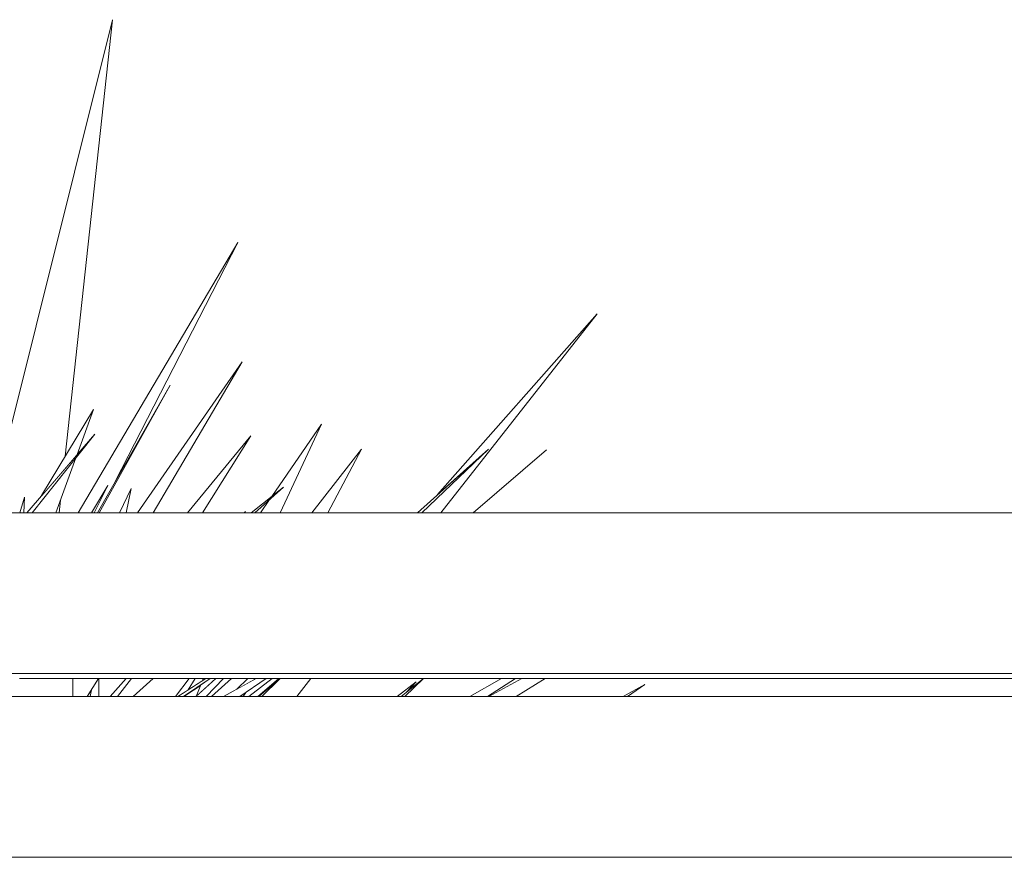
# Model space of a CAD drawing. Header units: millimetres. Extents: x 0 to 650, y -1 to 707.
# Tile 245 of 256: x 490 to 495.54, y 447.87 to 452.58. Entities that reach past the tile are written whole.
import ezdxf
from ezdxf.xclip import XClip

# ---------------------------------------------------------------- set-up
doc = ezdxf.new("R2010")
doc.units = ezdxf.units.MM
doc.header["$MEASUREMENT"] = 0
doc.header["$XCLIPFRAME"] = 0
doc.linetypes.add('Wipeout_Contour', pattern=[1000, 0, -1000])
doc.layers.add('Interior - Mobiliário .ARQ', color=7, linetype='Continuous')

# ---------------------------------------------------------------- blocks, each defined once
blk = doc.blocks.new('Desenho_5_5', base_point=(26.0927, 442.8059))
at = {"color": 254, "linetype": 'Wipeout_Contour', "lineweight": 0, "ltscale": 2658.389786}
blk.add_wipeout([(490.0008, 448.8729), (490.0008, 448.7724), (490.3009, 448.7724), (490.3009, 448.8729)], dxfattribs=at).dxf.layer = 'Interior - Mobiliário .ARQ'
at = {"color": 254, "linetype": 'Wipeout_Contour', "lineweight": 0, "ltscale": 2659.857263}
blk.add_wipeout([(490.4463, 448.7724), (490.5096, 448.7724), (490.6005, 448.8729), (490.4463, 448.8729)], dxfattribs=at).dxf.layer = 'Interior - Mobiliário .ARQ'
at = {"color": 254, "linetype": 'Wipeout_Contour', "lineweight": 0, "ltscale": 2678.681166}
blk.add_wipeout([(489.5989, 448.9015), (489.5989, 448.8729), (504.2546, 448.8729), (504.2609, 448.9015)], dxfattribs=at).dxf.layer = 'Interior - Mobiliário .ARQ'
at = {"color": 254, "linetype": 'Wipeout_Contour', "lineweight": 0, "ltscale": 3350.889503}
blk.add_wipeout([(489.5989, 448.7724), (489.5989, 447.8682), (504.0634, 447.8682), (504.0798, 448.0686), (504.2328, 448.7724)], dxfattribs=at).dxf.layer = 'Interior - Mobiliário .ARQ'
at = {"layer": 'Interior - Mobiliário .ARQ', "color": 7, "linetype": 'Continuous', "lineweight": 0}
blk.add_line((504.0634, 447.8682), (489.5989, 447.8682), dxfattribs=at)
at = {"color": 254, "linetype": 'Wipeout_Contour', "lineweight": 0, "ltscale": 3354.728909}
blk.add_wipeout([(489.5989, 448.9015), (504.2609, 448.9015), (504.2929, 449.049), (504.4335, 449.8059), (489.5989, 449.8059)], dxfattribs=at).dxf.layer = 'Interior - Mobiliário .ARQ'
at = {"color": 254, "linetype": 'Wipeout_Contour', "lineweight": 0, "ltscale": 2659.969074}
blk.add_wipeout([(490.5511, 448.7724), (490.6395, 448.7724), (490.7523, 448.8729), (490.6293, 448.8729)], dxfattribs=at).dxf.layer = 'Interior - Mobiliário .ARQ'
at = {"color": 254, "linetype": 'Wipeout_Contour', "lineweight": 0, "ltscale": 2661.553918}
blk.add_wipeout([(491.0197, 448.8371), (490.9938, 448.7733), (491.1049, 448.8729), (491.0731, 448.8729)], dxfattribs=at).dxf.layer = 'Interior - Mobiliário .ARQ'
at = {"color": 254, "linetype": 'Wipeout_Contour', "lineweight": 0, "ltscale": 1996.504648}
blk.add_wipeout([(491.2847, 448.8729), (491.2223, 448.8134), (491.3198, 448.8668)], dxfattribs=at).dxf.layer = 'Interior - Mobiliário .ARQ'
at = {"color": 254, "linetype": 'Wipeout_Contour', "lineweight": 0, "ltscale": 2662.32611}
blk.add_wipeout([(491.4667, 448.8729), (491.363, 448.7724), (491.5593, 448.7724), (491.6382, 448.8729)], dxfattribs=at).dxf.layer = 'Interior - Mobiliário .ARQ'
at = {"color": 254, "linetype": 'Wipeout_Contour', "lineweight": 0, "ltscale": 2666.173829}
blk.add_wipeout([(492.6399, 448.7724), (492.794, 448.7724), (492.9568, 448.8729), (492.8256, 448.8729)], dxfattribs=at).dxf.layer = 'Interior - Mobiliário .ARQ'
at = {"color": 254, "linetype": 'Wipeout_Contour', "lineweight": 0, "ltscale": 2664.037296}
blk.add_wipeout([(492.1247, 448.7724), (492.1477, 448.7724), (492.1766, 448.7967), (492.2321, 448.8554)], dxfattribs=at).dxf.layer = 'Interior - Mobiliário .ARQ'
at = {"color": 254, "linetype": 'Wipeout_Contour', "lineweight": 0, "ltscale": 2000.924668}
blk.add_wipeout([(493.5184, 448.8402), (493.3956, 448.7724), (493.4196, 448.7724)], dxfattribs=at).dxf.layer = 'Interior - Mobiliário .ARQ'
at = {"color": 254, "linetype": 'Wipeout_Contour', "lineweight": 0, "ltscale": 1993.779485}
blk.add_wipeout([(490.4043, 448.8095), (490.381, 448.7724), (490.397, 448.7724)], dxfattribs=at).dxf.layer = 'Interior - Mobiliário .ARQ'
at = {"layer": 'Interior - Mobiliário .ARQ', "color": 7, "linetype": 'Continuous', "lineweight": 0}
for p, q in [((504.2609, 448.9015), (489.5989, 448.9015)), ((491.5593, 448.7724), (491.6382, 448.8729)), ((493.5184, 448.8402), (493.3956, 448.7724)), ((493.4196, 448.7724), (493.5184, 448.8402))]:
    blk.add_line(p, q, dxfattribs=at)
at = {"color": 254, "linetype": 'Wipeout_Contour', "lineweight": 0, "ltscale": 3336.257246}
blk.add_wipeout([(492.6379, 450.1631), (492.2633, 449.8059), (492.3708, 449.8059), (493.2487, 450.9239), (492.3522, 449.908)], dxfattribs=at).dxf.layer = 'Interior - Mobiliário .ARQ'
at = {"color": 254, "linetype": 'Wipeout_Contour', "lineweight": 0, "ltscale": 1997.914802}
blk.add_wipeout([(490.6648, 449.8059), (490.7515, 449.8059), (491.2523, 450.6547)], dxfattribs=at).dxf.layer = 'Interior - Mobiliário .ARQ'
at = {"color": 254, "linetype": 'Wipeout_Contour', "lineweight": 0, "ltscale": 1999.398494}
blk.add_wipeout([(491.6441, 449.8059), (491.734, 449.8059), (491.9245, 450.1636)], dxfattribs=at).dxf.layer = 'Interior - Mobiliário .ARQ'
at = {"color": 254, "linetype": 'Wipeout_Contour', "lineweight": 0, "ltscale": 1996.465599}
blk.add_wipeout([(490.563, 449.8059), (490.6006, 449.8059), (490.6275, 449.9425)], dxfattribs=at).dxf.layer = 'Interior - Mobiliário .ARQ'
at = {"color": 254, "linetype": 'Wipeout_Contour', "lineweight": 0, "ltscale": 1994.935951}
blk.add_wipeout([(490.0284, 449.8939), (490.0016, 449.8059), (490.0251, 449.8059)], dxfattribs=at).dxf.layer = 'Interior - Mobiliário .ARQ'
at = {"color": 254, "linetype": 'Wipeout_Contour', "lineweight": 0, "ltscale": 1995.498461}
blk.add_wipeout([(490.205, 449.8059), (490.223, 449.8059), (490.2306, 449.8764)], dxfattribs=at).dxf.layer = 'Interior - Mobiliário .ARQ'
at = {"color": 254, "linetype": 'Wipeout_Contour', "lineweight": 0, "ltscale": 2659.322129}
blk.add_wipeout([(490.3009, 448.8729), (490.3009, 448.7724), (490.381, 448.7724), (490.4441, 448.8729)], dxfattribs=at).dxf.layer = 'Interior - Mobiliário .ARQ'
at = {"color": 254, "linetype": 'Wipeout_Contour', "lineweight": 0, "ltscale": 2661.32944}
blk.add_wipeout([(491.0506, 448.7724), (491.0806, 448.7724), (491.1932, 448.8729), (491.1467, 448.8729)], dxfattribs=at).dxf.layer = 'Interior - Mobiliário .ARQ'
at = {"color": 254, "linetype": 'Wipeout_Contour', "lineweight": 0, "ltscale": 2664.403701}
blk.add_wipeout([(492.2672, 448.8729), (492.1477, 448.7724), (492.1671, 448.7724), (492.2732, 448.8729)], dxfattribs=at).dxf.layer = 'Interior - Mobiliário .ARQ'
at = {"color": 254, "linetype": 'Wipeout_Contour', "lineweight": 0, "ltscale": 2665.75855}
blk.add_wipeout([(492.7112, 448.8729), (492.5323, 448.7724), (492.6319, 448.7724), (492.7896, 448.8729)], dxfattribs=at).dxf.layer = 'Interior - Mobiliário .ARQ'
at = {"color": 254, "linetype": 'Wipeout_Contour', "lineweight": 0, "ltscale": 1995.127308}
blk.add_wipeout([(490.9289, 448.7764), (490.9928, 448.7724), (491.0197, 448.8371)], dxfattribs=at).dxf.layer = 'Interior - Mobiliário .ARQ'
at = {"color": 254, "linetype": 'Wipeout_Contour', "lineweight": 0, "ltscale": 1995.773385}
blk.add_wipeout([(491.2735, 448.7955), (491.2393, 448.7724), (491.2585, 448.7724)], dxfattribs=at).dxf.layer = 'Interior - Mobiliário .ARQ'
at = {"layer": 'Interior - Mobiliário .ARQ', "color": 7, "linetype": 'Continuous', "lineweight": 0}
for p, q in [((491.734, 449.8059), (491.9245, 450.1636)), ((490.3009, 448.8729), (490.0008, 448.8729)), ((490.3009, 448.7724), (490.3009, 448.8729)), ((490.381, 448.7724), (490.4441, 448.8729)), ((490.4463, 448.7724), (490.4463, 448.8729)), ((492.2732, 448.8729), (492.1477, 448.7724)), ((492.1671, 448.7724), (492.2732, 448.8729)), ((492.7112, 448.8729), (492.5323, 448.7724)), ((492.6319, 448.7724), (492.7896, 448.8729)), ((492.8256, 448.8729), (492.6399, 448.7724)), ((492.794, 448.7724), (492.9568, 448.8729)), ((492.2321, 448.8554), (492.1247, 448.7724)), ((492.1766, 448.7967), (492.2321, 448.8554)), ((490.4043, 448.8095), (490.397, 448.7724))]:
    blk.add_line(p, q, dxfattribs=at)
at = {"color": 254, "linetype": 'Wipeout_Contour', "lineweight": 0, "ltscale": 7983.23984}
blk.add_wipeout([(489.8519, 449.891), (489.8542, 449.8059), (489.8691, 449.8059), (489.9315, 449.8789), (489.8798, 449.8059), (490.0016, 449.8059), (490.0284, 449.8939), (490.0251, 449.8059), (490.0407, 449.8059), (490.1245, 449.9028), (490.2573, 450.1232), (490.5226, 452.5781)], dxfattribs=at).dxf.layer = 'Interior - Mobiliário .ARQ'
at = {"color": 254, "linetype": 'Wipeout_Contour', "lineweight": 0, "ltscale": 3997.744417}
blk.add_wipeout([(491.3554, 449.8059), (491.4669, 449.8059), (491.6994, 450.3035), (491.419, 449.8979), (491.4846, 449.9497), (491.4071, 449.8806)], dxfattribs=at).dxf.layer = 'Interior - Mobiliário .ARQ'
at = {"color": 254, "linetype": 'Wipeout_Contour', "lineweight": 0, "ltscale": 2000.943887}
blk.add_wipeout([(492.2379, 449.8059), (492.2633, 449.8059), (492.6379, 450.1631)], dxfattribs=at).dxf.layer = 'Interior - Mobiliário .ARQ'
at = {"color": 254, "linetype": 'Wipeout_Contour', "lineweight": 0, "ltscale": 2661.233546}
blk.add_wipeout([(490.9886, 448.8729), (490.9497, 448.81), (491.0294, 448.8611), (491.0341, 448.8729)], dxfattribs=at).dxf.layer = 'Interior - Mobiliário .ARQ'
at = {"color": 254, "linetype": 'Wipeout_Contour', "lineweight": 0, "ltscale": 2661.605148}
blk.add_wipeout([(491.1474, 448.7724), (491.2393, 448.7724), (491.3879, 448.8729), (491.3309, 448.8729)], dxfattribs=at).dxf.layer = 'Interior - Mobiliário .ARQ'
at = {"layer": 'Interior - Mobiliário .ARQ', "color": 7, "linetype": 'Continuous', "lineweight": 0}
for p, q in [((493.2487, 450.9239), (492.3522, 449.908)), ((492.3708, 449.8059), (493.2487, 450.9239)), ((491.9245, 450.1636), (491.6441, 449.8059)), ((492.6379, 450.1631), (492.2379, 449.8059)), ((492.2633, 449.8059), (492.6379, 450.1631)), ((492.5511, 449.8059), (492.9643, 450.1588)), ((492.9643, 450.1588), (492.5527, 449.8059))]:
    blk.add_line(p, q, dxfattribs=at)
at = {"color": 254, "linetype": 'Wipeout_Contour', "lineweight": 0, "ltscale": 1996.118258}
blk.add_wipeout([(490.0407, 449.8059), (490.0705, 449.8059), (490.4233, 450.248)], dxfattribs=at).dxf.layer = 'Interior - Mobiliário .ARQ'
at = {"color": 254, "linetype": 'Wipeout_Contour', "lineweight": 0, "ltscale": 1998.527429}
blk.add_wipeout([(491.3026, 449.8059), (491.3233, 449.8059), (491.4846, 449.9497)], dxfattribs=at).dxf.layer = 'Interior - Mobiliário .ARQ'
at = {"color": 254, "linetype": 'Wipeout_Contour', "lineweight": 0, "ltscale": 3325.805151}
blk.add_wipeout([(490.8772, 448.7724), (490.891, 448.7724), (490.9497, 448.81), (490.9886, 448.8729), (490.9536, 448.8729)], dxfattribs=at).dxf.layer = 'Interior - Mobiliário .ARQ'
at = {"color": 254, "linetype": 'Wipeout_Contour', "lineweight": 0, "ltscale": 1996.64296}
blk.add_wipeout([(491.4585, 448.8729), (491.3408, 448.7724), (491.4645, 448.8729)], dxfattribs=at).dxf.layer = 'Interior - Mobiliário .ARQ'
at = {"layer": 'Interior - Mobiliário .ARQ', "color": 7, "linetype": 'Continuous', "lineweight": 0}
for p, q in [((491.6994, 450.3035), (491.419, 449.8979)), ((491.4669, 449.8059), (491.6994, 450.3035)), ((490.0016, 449.8059), (490.0284, 449.8939)), ((490.0284, 449.8939), (490.0251, 449.8059)), ((491.4071, 449.8806), (491.3554, 449.8059))]:
    blk.add_line(p, q, dxfattribs=at)
at = {"color": 254, "linetype": 'Wipeout_Contour', "lineweight": 0, "ltscale": 1998.014608}
blk.add_wipeout([(491.3006, 450.2382), (490.9451, 449.8059), (491.0294, 449.8059)], dxfattribs=at).dxf.layer = 'Interior - Mobiliário .ARQ'
at = {"color": 254, "linetype": 'Wipeout_Contour', "lineweight": 0, "ltscale": 1995.726971}
blk.add_wipeout([(490.3173, 450.1151), (490.0705, 449.8059), (490.205, 449.8059)], dxfattribs=at).dxf.layer = 'Interior - Mobiliário .ARQ'
at = {"color": 254, "linetype": 'Wipeout_Contour', "lineweight": 0, "ltscale": 1996.438328}
blk.add_wipeout([(490.4965, 449.9582), (490.4044, 449.8059), (490.4195, 449.8059)], dxfattribs=at).dxf.layer = 'Interior - Mobiliário .ARQ'
at = {"color": 254, "linetype": 'Wipeout_Contour', "lineweight": 0, "ltscale": 2660.821969}
blk.add_wipeout([(491.0477, 448.8729), (490.891, 448.7724), (490.9229, 448.7724), (491.0731, 448.8729)], dxfattribs=at).dxf.layer = 'Interior - Mobiliário .ARQ'
at = {"layer": 'Interior - Mobiliário .ARQ', "color": 7, "linetype": 'Continuous', "lineweight": 0}
for p, q in [((491.4846, 449.9497), (491.3026, 449.8059)), ((491.3233, 449.8059), (491.4846, 449.9497)), ((491.2717, 449.8125), (491.2636, 449.8059)), ((491.264, 449.8059), (491.2717, 449.8125))]:
    blk.add_line(p, q, dxfattribs=at)
at = {"color": 254, "linetype": 'Wipeout_Contour', "lineweight": 0, "ltscale": 1996.615802}
blk.add_wipeout([(490.4155, 450.3858), (490.1245, 449.9028), (490.3238, 450.133)], dxfattribs=at).dxf.layer = 'Interior - Mobiliário .ARQ'
at = {"color": 254, "linetype": 'Wipeout_Contour', "lineweight": 0, "ltscale": 2660.236746}
blk.add_wipeout([(490.7523, 448.8729), (490.6395, 448.7724), (490.8772, 448.7724), (490.9536, 448.8729)], dxfattribs=at).dxf.layer = 'Interior - Mobiliário .ARQ'
at = {"color": 254, "linetype": 'Wipeout_Contour', "lineweight": 0, "ltscale": 2661.037382}
blk.add_wipeout([(490.9928, 448.7724), (491.0506, 448.7724), (491.1467, 448.8729), (491.1049, 448.8729)], dxfattribs=at).dxf.layer = 'Interior - Mobiliário .ARQ'
at = {"layer": 'Interior - Mobiliário .ARQ', "color": 7, "linetype": 'Continuous', "lineweight": 0}
for p, q in [((490.223, 449.8059), (490.2306, 449.8764)), ((490.8772, 448.7724), (490.9536, 448.8729)), ((491.0477, 448.8729), (490.891, 448.7724)), ((490.9497, 448.81), (490.9886, 448.8729)), ((491.0294, 448.8611), (491.0341, 448.8729)), ((490.9938, 448.7733), (491.0197, 448.8371)), ((490.9264, 448.7724), (490.9289, 448.7764))]:
    blk.add_line(p, q, dxfattribs=at)
at = {"color": 254, "linetype": 'Wipeout_Contour', "lineweight": 0, "ltscale": 4659.91557}
blk.add_wipeout([(491.2279, 451.3262), (490.3309, 449.8059), (490.4044, 449.8059), (490.4965, 449.9582), (490.4195, 449.8059), (490.438, 449.8059), (490.5381, 449.9806)], dxfattribs=at).dxf.layer = 'Interior - Mobiliário .ARQ'
at = {"color": 254, "linetype": 'Wipeout_Contour', "lineweight": 0, "ltscale": 2659.556818}
blk.add_wipeout([(490.6005, 448.8729), (490.5096, 448.7724), (490.5511, 448.7724), (490.6293, 448.8729)], dxfattribs=at).dxf.layer = 'Interior - Mobiliário .ARQ'
at = {"color": 254, "linetype": 'Wipeout_Contour', "lineweight": 0, "ltscale": 3326.683299}
blk.add_wipeout([(491.1932, 448.8729), (491.0806, 448.7724), (491.1474, 448.7724), (491.2223, 448.8134), (491.2847, 448.8729)], dxfattribs=at).dxf.layer = 'Interior - Mobiliário .ARQ'
at = {"layer": 'Interior - Mobiliário .ARQ', "color": 7, "linetype": 'Continuous', "lineweight": 0}
for p, q in [((490.5226, 452.5781), (489.8519, 449.891)), ((490.2573, 450.1232), (490.5226, 452.5781)), ((491.2279, 451.3262), (490.3309, 449.8059)), ((490.5381, 449.9806), (491.2279, 451.3262)), ((490.6648, 449.8059), (491.2523, 450.6547)), ((491.2523, 450.6547), (490.7515, 449.8059)), ((490.438, 449.8059), (490.8484, 450.5222)), ((490.8484, 450.5222), (490.4478, 449.8059)), ((490.4155, 450.3858), (490.1245, 449.9028)), ((490.3238, 450.133), (490.4155, 450.3858)), ((490.4233, 450.248), (490.0407, 449.8059)), ((490.0705, 449.8059), (490.4233, 450.248)), ((491.3006, 450.2382), (490.9451, 449.8059)), ((491.0294, 449.8059), (491.3006, 450.2382)), ((490.205, 449.8059), (490.3173, 450.1151)), ((490.4044, 449.8059), (490.4965, 449.9582)), ((490.4965, 449.9582), (490.4195, 449.8059)), ((490.563, 449.8059), (490.6275, 449.9425)), ((490.6275, 449.9425), (490.6006, 449.8059)), ((490.4485, 449.8059), (490.4559, 449.8203)), ((504.4335, 449.8059), (489.5989, 449.8059)), ((490.6005, 448.8729), (490.5096, 448.7724)), ((490.5511, 448.7724), (490.6293, 448.8729)), ((490.7523, 448.8729), (490.6395, 448.7724)), ((490.9229, 448.7724), (491.0731, 448.8729)), ((490.9928, 448.7724), (491.1049, 448.8729)), ((491.1467, 448.8729), (491.0506, 448.7724)), ((491.1932, 448.8729), (491.0806, 448.7724))]:
    blk.add_line(p, q, dxfattribs=at)
at = {"color": 254, "linetype": 'Wipeout_Contour', "lineweight": 0, "ltscale": 2661.950944}
blk.add_wipeout([(491.4208, 448.8729), (491.2893, 448.7724), (491.3408, 448.7724), (491.4585, 448.8729)], dxfattribs=at).dxf.layer = 'Interior - Mobiliário .ARQ'
at = {"layer": 'Interior - Mobiliário .ARQ', "color": 7, "linetype": 'Continuous', "lineweight": 0}
for p, q in [((491.2223, 448.8134), (491.2847, 448.8729)), ((491.2735, 448.7955), (491.2585, 448.7724))]:
    blk.add_line(p, q, dxfattribs=at)
at = {"color": 254, "linetype": 'Wipeout_Contour', "lineweight": 0, "ltscale": 1996.442017}
blk.add_wipeout([(491.3472, 448.7724), (491.363, 448.7724), (491.4667, 448.8729)], dxfattribs=at).dxf.layer = 'Interior - Mobiliário .ARQ'
at = {"layer": 'Interior - Mobiliário .ARQ', "color": 7, "linetype": 'Continuous', "lineweight": 0}
for p, q in [((504.2546, 448.8729), (490.3009, 448.8729)), ((491.3309, 448.8729), (491.1474, 448.7724)), ((491.2393, 448.7724), (491.3879, 448.8729)), ((491.4208, 448.8729), (491.2893, 448.7724)), ((491.3237, 448.8729), (491.3198, 448.8668)), ((491.3408, 448.7724), (491.4585, 448.8729)), ((491.4645, 448.8729), (491.3472, 448.7724)), ((491.363, 448.7724), (491.4667, 448.8729)), ((504.2328, 448.7724), (489.5989, 448.7724))]:
    blk.add_line(p, q, dxfattribs=at)

msp = doc.modelspace()

# ---------------------------------------------------------------- block references
at = {"color": 7, "linetype": 'Continuous', "lineweight": 0}
ref = msp.add_blockref('Desenho_5_5', (26.0927, 442.8059), dxfattribs=at)
XClip(ref).set_block_clipping_path([(360.0636904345, 428.2751855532), (639.463055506, 506.7925253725)])

doc.saveas('drawing.dxf')
